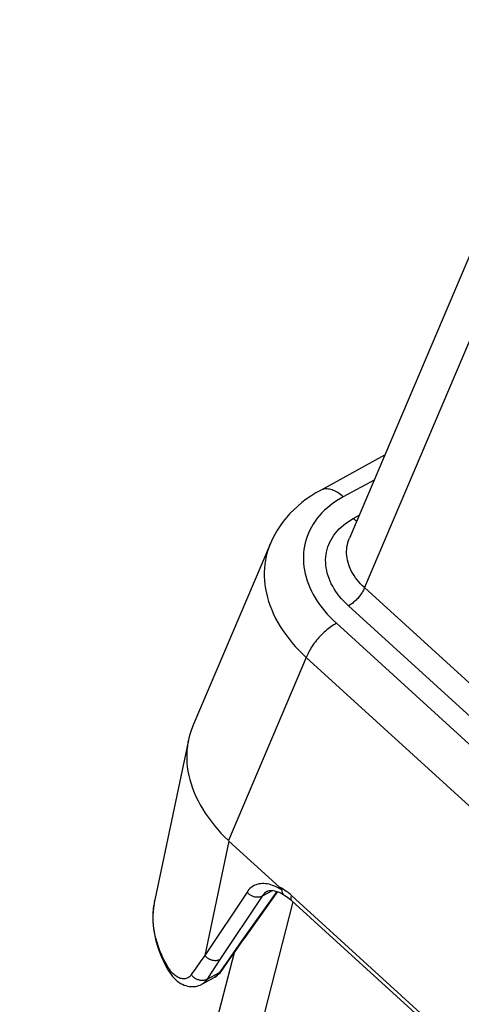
# Model space of a CAD drawing. Extents: x 0 to 594, y 0 to 420.
# Tile 61 of 105: x 495.08 to 497, y 131.1 to 135.38. Entities that reach past the tile are written whole.
import ezdxf

# ---------------------------------------------------------------- set-up
doc = ezdxf.new("R2010")
doc.units = 0
doc.header["$LTSCALE"] = 32.67
doc.layers.get('0').update_dxf_attribs({"linetype": 'CONTINUOUS'})

msp = doc.modelspace()

# ---------------------------------------------------------------- linework, layer by layer
at = {"color": 7, "linetype": 'CONTINUOUS'}
for p, q in [((500.4432, 142.3695), (496.5141, 133.1283)), ((496.6676, 133.4893), (496.3882, 133.3369)), ((496.17, 133.1052), (495.8326, 132.3117)), ((495.813, 132.2495), (495.6667, 131.5554)), ((495.9876, 131.8127), (495.9895, 131.8109)), ((496.2106, 131.6097), (495.9895, 131.8109)), ((496.2014, 131.5907), (496.0561, 131.3865)), ((496.2291, 131.5769), (496.2338, 131.5741)), ((523.9862, 106.3184), (496.2639, 131.5513)), ((496.0235, 131.3404), (496.0561, 131.3865)), ((495.0785, 127.6939), (496.0137, 131.3265)), ((495.8721, 131.1881), (495.9251, 131.2171))]:
    msp.add_line(p, q, dxfattribs=at)
at = {"color": 9, "linetype": 'CONTINUOUS'}
for p, q in [((500.5117, 142.1604), (496.5802, 132.9137)), ((496.622, 133.3819), (496.4874, 133.3086)), ((496.5309, 133.2142), (496.5566, 133.2282)), ((497.1269, 132.4161), (496.5802, 132.9137)), ((497.057, 132.3366), (496.5103, 132.8342)), ((496.4575, 132.7585), (524.2942, 107.4216)), ((496.3263, 132.6094), (495.9876, 131.8127)), ((496.3263, 132.6094), (524.1629, 107.2724)), ((495.9895, 131.8109), (495.8846, 131.313)), ((496.0684, 131.5888), (495.8846, 131.313)), ((496.1981, 131.5919), (496.0534, 131.3884)), ((496.1803, 131.5959), (496.1346, 131.571)), ((495.1947, 127.3728), (496.2692, 131.5464)), ((495.6656, 131.55), (495.6657, 131.5502)), ((496.1346, 131.571), (495.9508, 131.2952)), ((523.9852, 106.3401), (496.2629, 131.573)), ((496.0534, 131.3884), (496.0123, 131.3305)), ((496.0123, 131.3305), (495.9801, 131.2844)), ((495.9801, 131.2844), (495.9486, 131.2388)), ((495.727, 131.2461), (495.7267, 131.2465)), ((495.8944, 131.2093), (495.9486, 131.2388))]:
    msp.add_line(p, q, dxfattribs=at)
at = {"color": 7, "linetype": 'CONTINUOUS'}
for points in [[(496.3882, 133.3369), (496.368, 133.3254), (496.3469, 133.3121), (496.3267, 133.2981), (496.3075, 133.2834), (496.2892, 133.2681), (496.2719, 133.2521), (496.2556, 133.2356), (496.2404, 133.2185), (496.2261, 133.2009), (496.2129, 133.1829), (496.2008, 133.1644), (496.1897, 133.1455), (496.1796, 133.1262), (496.17, 133.1052)], [(495.8326, 132.3117), (495.8313, 132.3085), (495.825, 132.292), (495.8195, 132.2752), (495.815, 132.2581), (495.813, 132.2495)], [(495.813, 132.2495), (495.8113, 132.2408), (495.8086, 132.2233), (495.8067, 132.2056), (495.8058, 132.1877), (495.8058, 132.1696), (495.8067, 132.1515), (495.8085, 132.1332), (495.8112, 132.1149), (495.8149, 132.0965), (495.8194, 132.078), (495.8248, 132.0596), (495.8311, 132.0411), (495.8382, 132.0227), (495.8462, 132.0043), (495.8551, 131.9861), (495.8648, 131.9679), (495.8754, 131.9499), (495.8867, 131.932), (495.8989, 131.9142), (495.9118, 131.8967), (495.9255, 131.8794), (495.94, 131.8623), (495.9551, 131.8455), (495.971, 131.829), (495.9876, 131.8127)], [(496.1576, 131.5925), (496.1592, 131.5933), (496.1623, 131.5945), (496.1657, 131.5954), (496.1694, 131.596), (496.1735, 131.5962), (496.1779, 131.5961), (496.1827, 131.5956), (496.1878, 131.5947), (496.1932, 131.5934), (496.1988, 131.5917), (496.2047, 131.5895), (496.2108, 131.5868), (496.2172, 131.5837), (496.2238, 131.5801), (496.2291, 131.5769)], [(496.2195, 131.5987), (496.2195, 131.599), (496.2194, 131.5992), (496.2193, 131.5995), (496.2192, 131.5999), (496.219, 131.6003), (496.2188, 131.6007), (496.2185, 131.6012), (496.2181, 131.6017), (496.2177, 131.6023), (496.2172, 131.6029), (496.2167, 131.6036), (496.2161, 131.6043), (496.2154, 131.605), (496.2146, 131.6058), (496.2138, 131.6067), (496.2128, 131.6076), (496.2118, 131.6086), (496.2106, 131.6097)], [(496.2195, 131.5987), (496.2196, 131.596), (496.2198, 131.5933), (496.2203, 131.5908), (496.2209, 131.5884), (496.2217, 131.5861), (496.2226, 131.5841), (496.2237, 131.5822), (496.225, 131.5805), (496.2264, 131.579), (496.228, 131.5777), (496.2291, 131.5769)], [(496.2338, 131.5741), (496.2401, 131.5701), (496.2464, 131.5656), (496.2527, 131.5608), (496.259, 131.5556), (496.2639, 131.5513)], [(495.6667, 131.5554), (495.6657, 131.5502), (495.6622, 131.5291), (495.6599, 131.5078), (495.6588, 131.4862), (495.6589, 131.4645), (495.6603, 131.4426), (495.6629, 131.4205), (495.6667, 131.3984), (495.6718, 131.3762), (495.6781, 131.354), (495.6856, 131.3318), (495.6944, 131.3098), (495.7044, 131.2878), (495.7156, 131.2661), (495.727, 131.2461)], [(495.9598, 131.2489), (495.9909, 131.2938), (496.0235, 131.3404)], [(495.727, 131.2461), (495.7318, 131.2384), (495.7379, 131.2297), (495.7443, 131.2217), (495.751, 131.2143), (495.7579, 131.2076), (495.765, 131.2015), (495.7722, 131.1962), (495.7795, 131.1916), (495.7868, 131.1877), (495.7942, 131.1844), (495.8015, 131.1818), (495.8088, 131.1798), (495.8161, 131.1785), (495.8233, 131.1777), (495.8304, 131.1774), (495.8374, 131.1777), (495.8443, 131.1786), (495.8511, 131.18), (495.8577, 131.1819), (495.8642, 131.1844), (495.8705, 131.1873), (495.872, 131.1881)], [(495.9251, 131.2171), (495.9287, 131.2191), (495.9346, 131.223), (495.9404, 131.2275), (495.9459, 131.2324), (495.9512, 131.2379), (495.9562, 131.2439), (495.9598, 131.2489)]]:
    msp.add_lwpolyline(points, dxfattribs=at)
at = {"color": 9, "linetype": 'CONTINUOUS'}
for points in [[(496.4874, 133.3086), (496.4821, 133.3132), (496.4767, 133.3176), (496.4713, 133.3216), (496.4658, 133.3254), (496.4604, 133.3288), (496.4549, 133.3318), (496.4494, 133.3345), (496.444, 133.3369), (496.4386, 133.3389), (496.4333, 133.3405), (496.428, 133.3417), (496.4229, 133.3426), (496.4178, 133.3431), (496.4129, 133.3432), (496.408, 133.3429), (496.4034, 133.3423), (496.3989, 133.3412), (496.3945, 133.3398), (496.3903, 133.338), (496.3882, 133.3369)], [(496.4874, 133.3086), (496.4724, 133.3), (496.4579, 133.2909), (496.4441, 133.2813), (496.4308, 133.2714), (496.4182, 133.2609), (496.4062, 133.2501), (496.3949, 133.2389), (496.3843, 133.2272), (496.3744, 133.2152), (496.3652, 133.2029), (496.3567, 133.1902), (496.3489, 133.1772), (496.3419, 133.164), (496.3357, 133.1504), (496.3302, 133.1366), (496.3255, 133.1226), (496.3216, 133.1083), (496.3185, 133.0939), (496.3161, 133.0793), (496.3146, 133.0646), (496.3138, 133.0497), (496.3138, 133.0347), (496.3147, 133.0196), (496.3163, 133.0045), (496.3186, 132.9893), (496.3218, 132.9742), (496.3258, 132.959), (496.3305, 132.9438), (496.336, 132.9287), (496.3422, 132.9136), (496.3492, 132.8987), (496.3569, 132.8838), (496.3654, 132.8691), (496.3746, 132.8545), (496.3844, 132.8401), (496.395, 132.8259), (496.4062, 132.812), (496.4181, 132.7982), (496.4306, 132.7847), (496.4438, 132.7715), (496.4575, 132.7585)], [(496.5103, 132.8342), (496.4998, 132.8441), (496.4898, 132.8543), (496.4803, 132.8647), (496.4714, 132.8753), (496.463, 132.886), (496.4553, 132.897), (496.4481, 132.9081), (496.4415, 132.9194), (496.4356, 132.9307), (496.4302, 132.9422), (496.4255, 132.9537), (496.4215, 132.9653), (496.418, 132.9769), (496.4153, 132.9885), (496.4132, 133.0002), (496.4118, 133.0118), (496.411, 133.0233), (496.4109, 133.0348), (496.4115, 133.0462), (496.4128, 133.0575), (496.4147, 133.0686), (496.4173, 133.0796), (496.4206, 133.0905), (496.4245, 133.1011), (496.4291, 133.1115), (496.4343, 133.1218), (496.4401, 133.1317), (496.4466, 133.1414), (496.4537, 133.1509), (496.4614, 133.16), (496.4697, 133.1688), (496.4785, 133.1773), (496.488, 133.1854), (496.4979, 133.1932), (496.5084, 133.2006), (496.5194, 133.2076), (496.5309, 133.2142)], [(496.5459, 133.2031), (496.5443, 133.204), (496.5409, 133.2062), (496.5375, 133.2087), (496.5342, 133.2113), (496.5309, 133.2142)], [(496.5802, 132.9137), (496.5715, 132.9219), (496.5631, 132.9303), (496.5553, 132.9389), (496.5479, 132.9477), (496.541, 132.9567), (496.5347, 132.9658), (496.5289, 132.9751), (496.5236, 132.9845), (496.5189, 132.994), (496.5148, 133.0036), (496.5112, 133.0133), (496.5082, 133.023), (496.5057, 133.0328), (496.5039, 133.0425), (496.5026, 133.0523), (496.502, 133.062), (496.5019, 133.0717), (496.5024, 133.0814), (496.5036, 133.0909), (496.5053, 133.1004), (496.5076, 133.1097), (496.5105, 133.1189), (496.5141, 133.1283)], [(496.17, 133.1052), (496.1683, 133.1011), (496.162, 133.0846), (496.1566, 133.0678), (496.1522, 133.0508), (496.1486, 133.0335), (496.1459, 133.016), (496.1441, 132.9983), (496.1433, 132.9805), (496.1433, 132.9625), (496.1443, 132.9444), (496.1461, 132.9262), (496.1489, 132.9079), (496.1526, 132.8896), (496.1572, 132.8712), (496.1626, 132.8529), (496.1689, 132.8346), (496.1762, 132.8163), (496.1842, 132.7981), (496.1932, 132.78), (496.2029, 132.762), (496.2135, 132.7442), (496.2249, 132.7265), (496.2372, 132.709), (496.2502, 132.6918), (496.2639, 132.6747), (496.2784, 132.658), (496.2937, 132.6415), (496.3096, 132.6253), (496.3263, 132.6094)], [(496.5802, 132.9137), (496.5788, 132.91), (496.5771, 132.9062), (496.5752, 132.9023), (496.5731, 132.8984), (496.5709, 132.8944), (496.5684, 132.8904), (496.5658, 132.8864), (496.563, 132.8824), (496.56, 132.8785), (496.5569, 132.8746), (496.5537, 132.8707), (496.5504, 132.8669), (496.547, 132.8632), (496.5435, 132.8597), (496.5399, 132.8562), (496.5362, 132.8528), (496.5325, 132.8497), (496.5288, 132.8466), (496.5251, 132.8437), (496.5213, 132.8411), (496.5176, 132.8386), (496.5139, 132.8363), (496.5103, 132.8342)], [(496.4575, 132.7585), (496.4517, 132.7552), (496.4458, 132.7516), (496.4399, 132.7478), (496.4339, 132.7436), (496.4279, 132.7392), (496.422, 132.7346), (496.416, 132.7297), (496.4101, 132.7247), (496.4043, 132.7194), (496.3985, 132.7139), (496.3928, 132.7083), (496.3872, 132.7025), (496.3818, 132.6966), (496.3765, 132.6906), (496.3713, 132.6844), (496.3663, 132.6782), (496.3615, 132.6719), (496.3569, 132.6656), (496.3525, 132.6592), (496.3483, 132.6528), (496.3444, 132.6465), (496.3407, 132.6401), (496.3373, 132.6338), (496.3341, 132.6276), (496.3312, 132.6214), (496.3286, 132.6153), (496.3263, 132.6094)], [(496.2195, 131.5987), (496.2115, 131.6035), (496.2035, 131.6078), (496.1955, 131.6117), (496.1876, 131.6151), (496.1798, 131.6181), (496.1721, 131.6206), (496.1644, 131.6226), (496.1569, 131.6241), (496.1495, 131.6251), (496.1422, 131.6256), (496.1352, 131.6257), (496.1283, 131.6252), (496.1216, 131.6243), (496.1151, 131.6229), (496.1088, 131.6209), (496.1028, 131.6185), (496.0971, 131.6157), (496.0916, 131.6123), (496.0863, 131.6085), (496.0814, 131.6042), (496.0767, 131.5995), (496.0724, 131.5944), (496.0684, 131.5888)], [(496.1346, 131.571), (496.1321, 131.5697), (496.1294, 131.5686), (496.1266, 131.5677), (496.1237, 131.5669), (496.1207, 131.5664), (496.1177, 131.5661), (496.1146, 131.566), (496.1114, 131.566), (496.1082, 131.5663), (496.105, 131.5668), (496.1018, 131.5674), (496.0986, 131.5683), (496.0955, 131.5693), (496.0923, 131.5706), (496.0893, 131.572), (496.0863, 131.5736), (496.0834, 131.5753), (496.0806, 131.5772), (496.0779, 131.5793), (496.0753, 131.5815), (496.0728, 131.5838), (496.0705, 131.5863), (496.0684, 131.5888)], [(496.1576, 131.5925), (496.1538, 131.5903), (496.1495, 131.5872), (496.1453, 131.5837), (496.1415, 131.5798), (496.1379, 131.5756), (496.1346, 131.571)], [(496.2629, 131.573), (496.2557, 131.5793), (496.2484, 131.5853), (496.241, 131.591), (496.2335, 131.5962), (496.2259, 131.6011), (496.2183, 131.6056), (496.2106, 131.6097)], [(495.7251, 131.2613), (495.7149, 131.279), (495.7055, 131.2969), (495.697, 131.3149), (495.6893, 131.333), (495.6825, 131.3512), (495.6765, 131.3694), (495.6714, 131.3877), (495.6672, 131.406), (495.6639, 131.4243), (495.6614, 131.4425), (495.6599, 131.4607), (495.6592, 131.4787), (495.6595, 131.4967), (495.6606, 131.5145), (495.6626, 131.5318)], [(496.2639, 131.5513), (496.2634, 131.5517), (496.2625, 131.5529), (496.2617, 131.5543), (496.2611, 131.5558), (496.2607, 131.5575), (496.2604, 131.5593), (496.2604, 131.5613), (496.2605, 131.5634), (496.2609, 131.5656), (496.2614, 131.568), (496.2621, 131.5704), (496.2629, 131.573)], [(496.0561, 131.3865), (496.0555, 131.3856), (496.0538, 131.3836), (496.0519, 131.3818), (496.0499, 131.38), (496.0477, 131.3785), (496.0453, 131.3771)], [(495.8846, 131.313), (495.8646, 131.2849), (495.845, 131.2571), (495.8257, 131.2295)], [(495.9508, 131.2952), (495.9482, 131.2939), (495.9456, 131.2928), (495.9428, 131.2919), (495.9399, 131.2912), (495.9369, 131.2906), (495.9339, 131.2903), (495.9307, 131.2902), (495.9276, 131.2902), (495.9244, 131.2905), (495.9212, 131.291), (495.918, 131.2917), (495.9148, 131.2925), (495.9116, 131.2936), (495.9085, 131.2948), (495.9054, 131.2962), (495.9024, 131.2978), (495.8995, 131.2996), (495.8967, 131.3015), (495.894, 131.3035), (495.8914, 131.3057), (495.889, 131.308), (495.8867, 131.3105), (495.8846, 131.313)], [(495.9508, 131.2952), (495.9316, 131.2663), (495.9128, 131.2377), (495.8944, 131.2093)], [(495.7267, 131.2465), (495.7259, 131.2483), (495.7252, 131.2502), (495.7247, 131.2523), (495.7245, 131.2544), (495.7245, 131.2566), (495.7247, 131.2589), (495.7251, 131.2613)], [(495.8257, 131.2295), (495.8231, 131.226), (495.8203, 131.2229), (495.8173, 131.2202), (495.8141, 131.2178), (495.8107, 131.2157), (495.8071, 131.214), (495.8033, 131.2127), (495.7994, 131.2118), (495.7953, 131.2113), (495.7911, 131.2112), (495.7868, 131.2115), (495.7825, 131.2122), (495.778, 131.2134), (495.7735, 131.215), (495.7689, 131.217), (495.7644, 131.2195), (495.7598, 131.2224), (495.7552, 131.2258), (495.7507, 131.2295), (495.7462, 131.2338), (495.7418, 131.2384), (495.7374, 131.2435), (495.7332, 131.249), (495.7291, 131.255), (495.7251, 131.2613)], [(495.9486, 131.2388), (495.945, 131.2341), (495.9412, 131.2297), (495.9372, 131.2258), (495.933, 131.2222), (495.9286, 131.2191), (495.9251, 131.2171)], [(495.9598, 131.2489), (495.959, 131.2478), (495.9573, 131.2457), (495.9553, 131.2437), (495.9532, 131.2419), (495.951, 131.2403), (495.9486, 131.2388)], [(495.8944, 131.2093), (495.8918, 131.208), (495.8891, 131.2068), (495.8863, 131.2059), (495.8834, 131.2051), (495.8803, 131.2046), (495.8773, 131.2042), (495.8741, 131.204), (495.8709, 131.2041), (495.8677, 131.2043), (495.8645, 131.2048), (495.8613, 131.2054), (495.858, 131.2063), (495.8548, 131.2073), (495.8517, 131.2085), (495.8486, 131.2099), (495.8456, 131.2115), (495.8427, 131.2133), (495.8399, 131.2152), (495.8371, 131.2172), (495.8346, 131.2194), (495.8321, 131.2218), (495.8298, 131.2242), (495.8277, 131.2268), (495.8257, 131.2295)], [(495.8944, 131.2093), (495.8911, 131.2047), (495.8875, 131.2005), (495.8838, 131.1966), (495.8798, 131.1932), (495.8755, 131.1902), (495.872, 131.1881)]]:
    msp.add_lwpolyline(points, dxfattribs=at)

doc.saveas('drawing.dxf')
